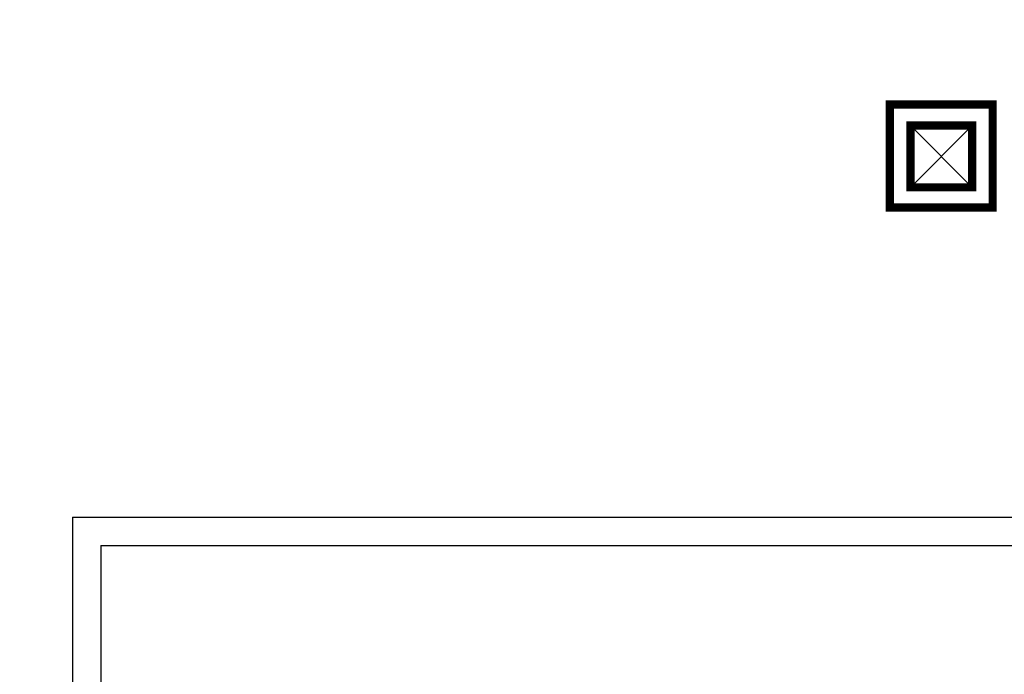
# Model space of a CAD drawing. Header units: inches. Extents: x -4968858 to -265257, y -220693 to 1871410.
# Tile 99 of 225: x -1962437 to -1955505, y 1194075 to 1198684. Entities that reach past the tile are written whole.
import ezdxf

# ---------------------------------------------------------------- set-up
doc = ezdxf.new("R2010")
doc.units = ezdxf.units.IN
doc.header["$MEASUREMENT"] = 0
doc.linetypes.add('CONTINOUS', pattern=[0])
doc.layers.add('CONDUCTOR', color=8, linetype='Continuous', lineweight=20)
for name, color, linetype in [('ELECT', 7, 'Continuous'), ('MVSWGR', 7, 'Continuous'), ('road', 1, 'Continuous'), ('TESTPIT', 7, 'Continuous')]:
    doc.layers.add(name, color=color, linetype=linetype)

# ---------------------------------------------------------------- blocks, each defined once
blk = doc.blocks.new('RATR')
at = {"layer": 'ELECT', "color": 7}
for p, q in [((-790925.9, 55718.1, 0), (-790925.9, 63318.4, 0)), ((-791125.9, 55918.1, 0), (-791125.9, 63118.4, 0)), ((-791125.9, 55918.1, 0), (-808595.9, 55918.5, 0)), ((-790925.9, 55718.1, 0), (-808795.9, 55718.5, 0))]:
    blk.add_line(p, q, dxfattribs=at)
blk = doc.blocks.new('TESTPIT')
at = {"layer": 'TESTPIT'}
for p, q in [((433887, 265959), (433132, 266714)), ((433132, 265959), (433887, 266714))]:
    blk.add_line(p, q, dxfattribs=at)
at = {"layer": 'TESTPIT', "linetype": 'Continuous', "const_width": 100}
for points in [[(434144, 265708), (432886, 265708), (432886, 266966), (434144, 266966)], [(433887, 265959), (433132, 265959), (433132, 266714), (433887, 266714)]]:
    blk.add_lwpolyline(points, close=True, dxfattribs=at)
blk = doc.blocks.new('TFMR YARD')
at = {"layer": 'CONDUCTOR', "color": 0, "linetype": 'ByBlock', "ltscale": 2, "xscale": 0.5760000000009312, "yscale": 0.5760000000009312, "zscale": 0.5760000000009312, "rotation": 90}
blk.add_blockref('TESTPIT', (3903.7, 3175.7, 0), dxfattribs=at)
at = {"layer": 'MVSWGR', "rotation": 180}
blk.add_blockref('RATR', (-946549, 306055.9, 0), dxfattribs=at)
blk = doc.blocks.new('CABLE TRENCH')
h = blk.add_hatch()
h.set_pattern_fill('CROSS', color=256, scale=1000, style=0)
h.set_pattern_definition([(0, (1482166.81, 231363.33), (250, 250), [125, -375]), (90, (1482229.31, 231300.83), (-250, 250), [125, -375])])
h.paths.add_polyline_path([(1072989.7, 230742.3), (1072989.7, 231342.3), (1079021.8, 231342.3), (1079021.8, 202808.7), (1078421.8, 202808.7), (1078421.8, 211527.7), (1072989.7, 211527.7), (1072989.7, 212127.7), (1078421.8, 212127.7), (1078421.8, 212727.7), (1072989.7, 212727.7), (1072989.7, 213327.7), (1078421.8, 213327.7), (1078421.8, 230742.3)], flags=17)
edge = h.paths.add_edge_path()
edge.add_line((1080221.8, 238987.3), (1079621.8, 238987.3))
edge.add_line((1079614.7, 238987.3), (1079621.8, 232542.3))
edge.add_line((1080221.8, 242593.7), (1080221.8, 222453.6))
edge.add_line((1072989.7, 231942.3), (1079621.8, 231942.3))
edge.add_line((1072989.7, 232542.3), (1079621.8, 232542.3))
edge.add_line((1079621.8, 231942.3), (1079621.8, 202808.7))
edge.add_line((1078421.8, 213327.7), (1078421.8, 221553.6))
edge.add_line((1080221.8, 220653.6), (1080221.8, 202808.7))
edge.add_line((1080221.8, 202808.7), (1079621.8, 202808.7))
edge.add_line((1080221.8, 222453.6), (1091093.4, 222453.6))
edge.add_line((1091009.5, 221253.6), (1080221.8, 221253.6))
edge.add_line((1080221.8, 221853.6), (1080221.8, 221253.6))
edge.add_line((1080221.8, 221853.6), (1091112.8, 221853.6))
edge.add_line((1091055, 220653.6), (1080221.8, 220653.6))
edge.add_line((1090953.7, 220653.6), (1090953.7, 221253.6))
edge.add_line((1090953.7, 221853.6), (1090953.7, 222453.6))

msp = doc.modelspace()

# ---------------------------------------------------------------- block references
at = {"color": 1, "linetype": 'CONTINOUS', "lineweight": 15}
msp.add_blockref('TFMR YARD', (-1806442, 944844), dxfattribs=at)
at = {"layer": 'road', "lineweight": 30}
msp.add_blockref('CABLE TRENCH', (-3048036.9, 957327.8), dxfattribs=at)

doc.saveas('drawing.dxf')
